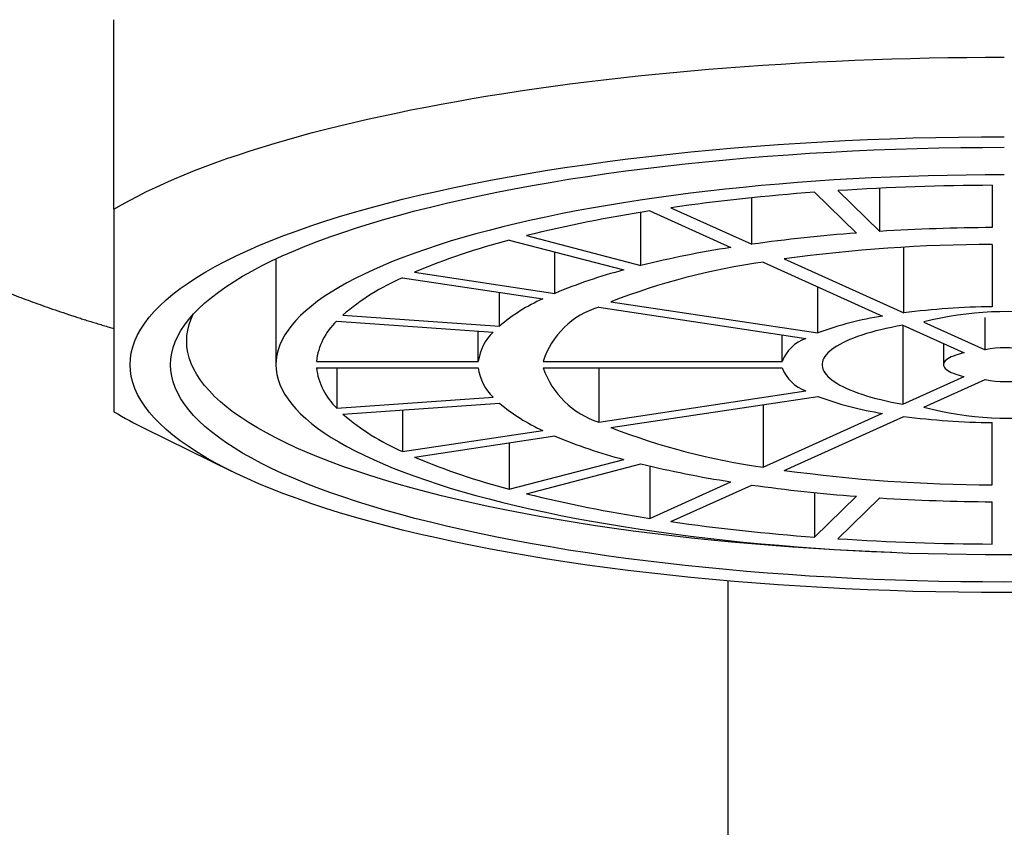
# Model space of a CAD drawing. Header units: millimetres. Extents: x 8 to 763, y 12 to 560.
# Tile 18 of 24: x 383 to 395, y 526 to 536. Entities that reach past the tile are written whole.
import ezdxf

# ---------------------------------------------------------------- set-up
doc = ezdxf.new("R2010")
doc.units = ezdxf.units.MM

msp = doc.modelspace()

# ---------------------------------------------------------------- linework, layer by layer
at = {"color": 7, "linetype": 'Continuous', "lineweight": 30}
for p, q in [((383.998, 533.484), (383.998, 535.824)), ((394.848, 533.78), (394.848, 533.259)), ((391.879, 533.052), (391.879, 533.626)), ((392.653, 533.694), (393.171, 533.191)), ((392.943, 533.715), (393.461, 533.211)), ((393.461, 533.211), (393.461, 533.744)), ((390.878, 533.503), (391.879, 533.052)), ((390.509, 532.791), (390.509, 533.446)), ((390.619, 533.464), (391.619, 533.012)), ((389.094, 533.159), (390.509, 532.791)), ((388.882, 533.104), (390.297, 532.735)), ((394.848, 533.05), (394.848, 532.281)), ((389.445, 532.446), (389.445, 532.957)), ((393.755, 532.205), (393.755, 533.015)), ((385.998, 532.871), (385.998, 531.566)), ((392.019, 532.832), (393.495, 532.166)), ((392.279, 532.871), (393.755, 532.205)), ((387.713, 532.707), (389.445, 532.446)), ((387.563, 532.639), (389.295, 532.379)), ((388.76, 532.042), (388.76, 532.459)), ((392.695, 531.957), (392.695, 532.527)), ((390.138, 532.342), (392.695, 531.957)), ((386.828, 532.177), (388.76, 532.042)), ((389.988, 532.274), (392.545, 531.89)), ((386.75, 532.101), (388.682, 531.966)), ((393.745, 532.053), (394.501, 531.712)), ((393.745, 532.053), (393.745, 531.079)), ((394.005, 532.092), (394.76, 531.751)), ((394.76, 531.751), (394.76, 532.149)), ((388.5, 531.605), (388.5, 531.979)), ((392.252, 531.605), (392.252, 531.934)), ((394.248, 531.826), (394.248, 531.566)), ((386.499, 531.605), (388.5, 531.605)), ((389.3, 531.605), (392.252, 531.605)), ((386.499, 531.527), (388.5, 531.527)), ((386.75, 531.527), (386.75, 531.031)), ((389.3, 531.527), (392.252, 531.527)), ((389.988, 531.527), (389.988, 530.858)), ((393.745, 531.079), (394.501, 531.42)), ((394.005, 531.04), (394.76, 531.381)), ((389.988, 530.858), (392.545, 531.242)), ((386.75, 531.031), (388.682, 531.166)), ((386.828, 530.955), (388.76, 531.09)), ((390.138, 530.79), (392.695, 531.174)), ((392.019, 531.073), (392.019, 530.3)), ((387.563, 531.006), (387.563, 530.493)), ((392.019, 530.3), (393.495, 530.966)), ((392.279, 530.261), (393.755, 530.927)), ((394.848, 530.082), (394.848, 530.851)), ((384.389, 530.774), (385.45, 530.251)), ((387.563, 530.493), (389.295, 530.753)), ((387.713, 530.425), (389.445, 530.686)), ((388.882, 530.601), (388.882, 530.028)), ((388.882, 530.028), (390.297, 530.397)), ((389.094, 529.973), (390.509, 530.341)), ((390.619, 530.315), (390.619, 529.668)), ((390.619, 529.668), (391.619, 530.119)), ((390.878, 529.629), (391.879, 530.08)), ((392.653, 529.987), (392.653, 529.438)), ((392.653, 529.438), (393.171, 529.941)), ((392.943, 529.417), (393.461, 529.921)), ((394.848, 529.352), (394.848, 529.873))]:
    msp.add_line(p, q, dxfattribs=at)
at = {"color": 7, "linetype": 'Continuous', "lineweight": 30, "flags": 128}
for points in [[(383.998, 533.484), (384.093, 533.539), (384.191, 533.594), (384.294, 533.648), (384.401, 533.702), (384.512, 533.755), (384.627, 533.807), (384.745, 533.859), (384.868, 533.911), (384.994, 533.961), (385.124, 534.011), (385.257, 534.061), (385.395, 534.109), (385.536, 534.157), (385.68, 534.205), (385.828, 534.251), (385.979, 534.297), (386.134, 534.342), (386.292, 534.386), (386.453, 534.43), (386.618, 534.472), (386.785, 534.514), (386.956, 534.555), (387.129, 534.595), (387.306, 534.634), (387.485, 534.672), (387.668, 534.71), (387.853, 534.746), (388.04, 534.782), (388.231, 534.816), (388.423, 534.85), (388.619, 534.883), (388.816, 534.914), (389.016, 534.945), (389.218, 534.974), (389.423, 535.003), (389.629, 535.031), (389.837, 535.057), (390.048, 535.083), (390.26, 535.107), (390.474, 535.13), (390.69, 535.152), (390.907, 535.174), (391.126, 535.194), (391.346, 535.213), (391.567, 535.23), (391.79, 535.247), (392.014, 535.263), (392.24, 535.277), (392.466, 535.291), (392.693, 535.303), (392.921, 535.314), (393.15, 535.324), (393.379, 535.332), (393.609, 535.34), (393.84, 535.346), (394.071, 535.352), (394.302, 535.356), (394.534, 535.359), (394.766, 535.36), (394.998, 535.361)], [(394.998, 528.752), (394.715, 528.753), (394.433, 528.756), (394.151, 528.761), (393.869, 528.768), (393.588, 528.777), (393.308, 528.787), (393.03, 528.8), (392.752, 528.814), (392.477, 528.83), (392.203, 528.848), (391.931, 528.868), (391.66, 528.89), (391.393, 528.914), (391.127, 528.939), (390.865, 528.967), (390.605, 528.996), (390.348, 529.027), (390.095, 529.059), (389.845, 529.093), (389.598, 529.129), (389.355, 529.167), (389.116, 529.206), (388.881, 529.247), (388.65, 529.29), (388.423, 529.334), (388.201, 529.379), (387.984, 529.427), (387.771, 529.475), (387.564, 529.525), (387.361, 529.577), (387.164, 529.629), (386.972, 529.683), (386.785, 529.739), (386.605, 529.795), (386.43, 529.853), (386.26, 529.912), (386.097, 529.972), (385.94, 530.034), (385.789, 530.096), (385.645, 530.159), (385.507, 530.223), (385.375, 530.289), (385.25, 530.355), (385.132, 530.422), (385.02, 530.489), (384.915, 530.558), (384.817, 530.627), (384.726, 530.697), (384.643, 530.767), (384.566, 530.838), (384.496, 530.909), (384.434, 530.981), (384.379, 531.053), (384.331, 531.126), (384.29, 531.199), (384.257, 531.272), (384.231, 531.345), (384.213, 531.419), (384.202, 531.492), (384.198, 531.566), (384.202, 531.64), (384.213, 531.713), (384.231, 531.787), (384.257, 531.86), (384.29, 531.933), (384.331, 532.006), (384.379, 532.079), (384.434, 532.151), (384.496, 532.223), (384.566, 532.294), (384.643, 532.365), (384.726, 532.435), (384.817, 532.505), (384.915, 532.574), (385.02, 532.643), (385.132, 532.71), (385.25, 532.777), (385.375, 532.843), (385.507, 532.908), (385.645, 532.973), (385.789, 533.036), (385.94, 533.098), (386.097, 533.159), (386.26, 533.22), (386.43, 533.279), (386.605, 533.336), (386.785, 533.393), (386.972, 533.448), (387.164, 533.503), (387.361, 533.555), (387.564, 533.607), (387.771, 533.657), (387.984, 533.705), (388.201, 533.752), (388.423, 533.798), (388.65, 533.842), (388.881, 533.885), (389.116, 533.925), (389.355, 533.965), (389.598, 534.002), (389.845, 534.038), (390.095, 534.073), (390.348, 534.105), (390.605, 534.136), (390.865, 534.165), (391.127, 534.193), (391.393, 534.218), (391.66, 534.242), (391.931, 534.264), (392.203, 534.284), (392.477, 534.302), (392.752, 534.318), (393.03, 534.332), (393.308, 534.345), (393.588, 534.355), (393.869, 534.364), (394.151, 534.371), (394.433, 534.376), (394.715, 534.378), (394.998, 534.379)], [(394.998, 528.883), (394.728, 528.884), (394.459, 528.886), (394.19, 528.891), (393.921, 528.897), (393.653, 528.906), (393.387, 528.916), (393.121, 528.928), (392.856, 528.941), (392.593, 528.957), (392.332, 528.974), (392.073, 528.993), (391.815, 529.014), (391.56, 529.037), (391.307, 529.061), (391.056, 529.087), (390.808, 529.115), (390.564, 529.144), (390.322, 529.175), (390.083, 529.208), (389.848, 529.242), (389.616, 529.278), (389.388, 529.316), (389.164, 529.355), (388.944, 529.395), (388.728, 529.437), (388.516, 529.481), (388.309, 529.526), (388.106, 529.572), (387.908, 529.62), (387.715, 529.669), (387.527, 529.719), (387.343, 529.771), (387.166, 529.823), (386.993, 529.877), (386.826, 529.933), (386.665, 529.989), (386.509, 530.046), (386.36, 530.105), (386.216, 530.164), (386.078, 530.224), (385.946, 530.286), (385.821, 530.348), (385.701, 530.411), (385.588, 530.475), (385.482, 530.539), (385.382, 530.604), (385.289, 530.67), (385.202, 530.737), (385.122, 530.804), (385.049, 530.871), (384.982, 530.94), (384.923, 531.008), (384.87, 531.077), (384.825, 531.146), (384.786, 531.216), (384.754, 531.285), (384.73, 531.355), (384.712, 531.426), (384.701, 531.496), (384.698, 531.566), (384.701, 531.636), (384.712, 531.706), (384.73, 531.776), (384.754, 531.846), (384.786, 531.916), (384.825, 531.986), (384.87, 532.055), (384.923, 532.124), (384.982, 532.192), (385.049, 532.26), (385.122, 532.328), (385.202, 532.395), (385.289, 532.462), (385.382, 532.528), (385.482, 532.593), (385.588, 532.657), (385.701, 532.721), (385.821, 532.784), (385.946, 532.846), (386.078, 532.908), (386.216, 532.968), (386.36, 533.027), (386.509, 533.086), (386.665, 533.143), (386.826, 533.199), (386.993, 533.255), (387.166, 533.309), (387.343, 533.361), (387.527, 533.413), (387.715, 533.463), (387.908, 533.512), (388.106, 533.56), (388.309, 533.606), (388.516, 533.651), (388.728, 533.695), (388.944, 533.737), (389.164, 533.777), (389.388, 533.816), (389.616, 533.854), (389.848, 533.89), (390.083, 533.924), (390.322, 533.957), (390.564, 533.988), (390.808, 534.017), (391.056, 534.045), (391.307, 534.071), (391.56, 534.095), (391.815, 534.118), (392.073, 534.139), (392.332, 534.158), (392.593, 534.175), (392.856, 534.19), (393.121, 534.204), (393.387, 534.216), (393.653, 534.226), (393.921, 534.234), (394.19, 534.241), (394.459, 534.245), (394.728, 534.248), (394.998, 534.249)], [(394.998, 533.91), (394.762, 533.91), (394.527, 533.907), (394.292, 533.903), (394.057, 533.898), (393.823, 533.89), (393.59, 533.882), (393.358, 533.871), (393.127, 533.859), (392.897, 533.846), (392.668, 533.831), (392.442, 533.814), (392.217, 533.796), (391.994, 533.776), (391.773, 533.755), (391.554, 533.732), (391.337, 533.708), (391.123, 533.682), (390.912, 533.655), (390.703, 533.626), (390.498, 533.596), (390.295, 533.565), (390.096, 533.532), (389.9, 533.498), (389.708, 533.463), (389.519, 533.426), (389.334, 533.388), (389.153, 533.349), (388.976, 533.308), (388.803, 533.267), (388.634, 533.224), (388.469, 533.18), (388.31, 533.135), (388.154, 533.089), (388.004, 533.041), (387.858, 532.993), (387.717, 532.944), (387.581, 532.894), (387.45, 532.843), (387.324, 532.791), (387.204, 532.738), (387.089, 532.685), (386.979, 532.63), (386.875, 532.575), (386.776, 532.52), (386.683, 532.463), (386.596, 532.406), (386.514, 532.349), (386.438, 532.29), (386.368, 532.232), (386.305, 532.173), (386.247, 532.113), (386.195, 532.053), (386.149, 531.993), (386.109, 531.933), (386.075, 531.872), (386.047, 531.811), (386.026, 531.75), (386.01, 531.689), (386.001, 531.627), (385.998, 531.566), (386.001, 531.505), (386.01, 531.443), (386.026, 531.382), (386.047, 531.321), (386.075, 531.26), (386.109, 531.199), (386.149, 531.139), (386.195, 531.078), (386.247, 531.019), (386.305, 530.959), (386.368, 530.9), (386.438, 530.841), (386.514, 530.783), (386.596, 530.726), (386.683, 530.669), (386.776, 530.612), (386.875, 530.557), (386.979, 530.502), (387.089, 530.447), (387.204, 530.394), (387.324, 530.341), (387.45, 530.289), (387.581, 530.238), (387.717, 530.188), (387.858, 530.139), (388.004, 530.09), (388.154, 530.043), (388.31, 529.997), (388.469, 529.952), (388.634, 529.908), (388.803, 529.865), (388.976, 529.824), (389.153, 529.783), (389.334, 529.744), (389.519, 529.706), (389.708, 529.669), (389.9, 529.634), (390.096, 529.6), (390.295, 529.567), (390.498, 529.535), (390.703, 529.506), (390.912, 529.477), (391.123, 529.45), (391.337, 529.424), (391.554, 529.4), (391.773, 529.377), (391.994, 529.356), (392.217, 529.336), (392.442, 529.318), (392.668, 529.301), (392.897, 529.286), (393.127, 529.273), (393.358, 529.261), (393.59, 529.25), (393.823, 529.241), (394.057, 529.234), (394.292, 529.229), (394.527, 529.225), (394.762, 529.222), (394.998, 529.221)], [(393.61, 529.249), (393.418, 529.257), (393.157, 529.269), (392.898, 529.282), (392.64, 529.297), (392.384, 529.314), (392.129, 529.333), (391.877, 529.353), (391.626, 529.375), (391.378, 529.399), (391.133, 529.425), (390.89, 529.452), (390.65, 529.481), (390.413, 529.511), (390.179, 529.543), (389.948, 529.577), (389.721, 529.612), (389.497, 529.649), (389.277, 529.687), (389.061, 529.727), (388.849, 529.768), (388.642, 529.811), (388.438, 529.855), (388.24, 529.9), (388.045, 529.947), (387.856, 529.995), (387.672, 530.044), (387.492, 530.095), (387.318, 530.147), (387.149, 530.2), (386.985, 530.254), (386.827, 530.309), (386.674, 530.365), (386.527, 530.423), (386.386, 530.481), (386.251, 530.54), (386.122, 530.6), (385.999, 530.661), (385.882, 530.723), (385.771, 530.785), (385.667, 530.849), (385.569, 530.913), (385.477, 530.977), (385.392, 531.043), (385.314, 531.108), (385.242, 531.175), (385.177, 531.241), (385.119, 531.309), (385.067, 531.376), (385.022, 531.444), (384.984, 531.512), (384.953, 531.581), (384.929, 531.649), (384.912, 531.718), (384.901, 531.787), (384.898, 531.856), (384.901, 531.924), (384.912, 531.993), (384.929, 532.062), (384.953, 532.131), (384.979, 532.189)], [(393.745, 532.053), (393.675, 532.04), (393.606, 532.026), (393.539, 532.012), (393.474, 531.997), (393.411, 531.982), (393.351, 531.965), (393.294, 531.949), (393.238, 531.931), (393.186, 531.913), (393.136, 531.895), (393.089, 531.876), (393.044, 531.857), (393.003, 531.837), (392.964, 531.817), (392.929, 531.796), (392.896, 531.775), (392.867, 531.754), (392.841, 531.733), (392.818, 531.711), (392.798, 531.689), (392.781, 531.667), (392.768, 531.645), (392.758, 531.622), (392.752, 531.6), (392.748, 531.577), (392.748, 531.555), (392.752, 531.532), (392.758, 531.51), (392.768, 531.487), (392.781, 531.465), (392.798, 531.443), (392.818, 531.421), (392.841, 531.399), (392.867, 531.378), (392.896, 531.357), (392.929, 531.336), (392.964, 531.315), (393.003, 531.295), (393.044, 531.275), (393.089, 531.256), (393.136, 531.237), (393.186, 531.219), (393.238, 531.201), (393.294, 531.183), (393.351, 531.166), (393.411, 531.15), (393.474, 531.135), (393.539, 531.12), (393.606, 531.105), (393.675, 531.092), (393.745, 531.079)], [(394.501, 531.712), (394.464, 531.703), (394.429, 531.693), (394.398, 531.683), (394.369, 531.672), (394.342, 531.661), (394.319, 531.649), (394.299, 531.637), (394.282, 531.625), (394.269, 531.612), (394.259, 531.599), (394.252, 531.586), (394.248, 531.573), (394.248, 531.559), (394.252, 531.546), (394.259, 531.533), (394.269, 531.52), (394.282, 531.507), (394.299, 531.495), (394.319, 531.483), (394.342, 531.471), (394.369, 531.46), (394.398, 531.449), (394.429, 531.439), (394.464, 531.429), (394.501, 531.42)], [(394.998, 529.221), (395.233, 529.222)], [(395.267, 528.884), (394.998, 528.883)], [(395.281, 528.753), (394.998, 528.752)]]:
    msp.add_lwpolyline(points, dxfattribs=at)
at = {"color": 7, "linetype": 'Continuous', "lineweight": 30}
for centre, radius, start, end in [((394.982, 502.081), 31.699, 90.2416, 93.6869), ((394.551, 507.787), 25.977, 94.1895, 98.1278), ((393.201, 516.58), 17.08, 98.6961, 103.9119), ((394.986, 508.992), 24.267, 90.3257, 93.6028), ((394.661, 513.327), 19.92, 94.2888, 98.0285), ((391.031, 524.852), 8.527, 104.5988, 112.9054), ((394.917, 513.562), 19.489, 90.2044, 97.7814), ((393.634, 520.044), 13.124, 98.8326, 103.7754), ((393.148, 524.643), 8.266, 97.8504, 111.3521), ((391.978, 526.385), 6.569, 104.8269, 112.6774), ((388.75, 529.936), 2.953, 113.7092, 130.6235), ((390.231, 530.297), 2.282, 114.2014, 130.1313), ((390.276, 531.29), 1.026, 106.2929, 162.0929), ((394.111, 528.161), 4.052, 98.7445, 110.4581), ((394.959, 522.814), 9.468, 90.6756, 97.3102), ((395.041, 527.972), 4.249, 58.784, 104.1094), ((387.296, 531.514), 0.802, 132.911, 173.4672), ((389.111, 531.523), 0.617, 134.0353, 172.3429), ((392.718, 531.419), 0.502, 110.1824, 158.2034), ((395.03, 530.24), 1.535, 62.7684, 100.125), ((387.317, 531.629), 0.824, 187.0972, 226.5246), ((389.117, 531.612), 0.624, 187.8668, 225.755), ((390.308, 531.875), 1.066, 199.0485, 252.5658), ((392.718, 531.713), 0.502, 201.7966, 249.8176), ((395.057, 535.054), 4.149, 255.317, 301.7896), ((395.034, 532.869), 1.513, 259.5967, 297.5099), ((390.247, 532.86), 2.311, 229.9706, 245.6967), ((394.111, 534.97), 4.052, 249.5419, 261.2555), ((386.824, 535.742), 5.533, 239.2808, 243.8866), ((388.803, 533.281), 3.052, 229.6526, 246.0147), ((394.959, 540.318), 9.468, 262.6898, 269.3244), ((393.194, 538.667), 8.449, 248.7944, 262.0031), ((391.996, 536.801), 6.627, 247.3567, 255.139), ((391.094, 538.463), 8.72, 247.187, 255.3087), ((393.648, 543.159), 13.196, 256.2382, 261.1538), ((394.926, 549.692), 19.61, 262.2422, 269.7721), ((394.667, 549.866), 19.981, 261.9772, 265.7055), ((393.249, 546.792), 17.324, 256.1249, 261.2671), ((394.987, 554.164), 24.291, 266.3988, 269.6727), ((394.573, 555.549), 26.182, 261.8876, 265.7951), ((394.984, 561.131), 31.779, 266.3174, 269.7541)]:
    msp.add_arc(centre, radius, start, end, dxfattribs=at)
for points, knots in [([(379.981, 534.871), (379.982, 534.859), (379.983, 534.835), (379.986, 534.802), (379.989, 534.773), (379.992, 534.748), (379.995, 534.726), (379.998, 534.709), (380.001, 534.691), (380.004, 534.672), (380.008, 534.649), (380.013, 534.627), (380.017, 534.607), (380.022, 534.588), (380.026, 534.569), (380.031, 534.551), (380.035, 534.534), (380.039, 534.52), (380.044, 534.502), (380.051, 534.479), (380.06, 534.452), (380.069, 534.427), (380.076, 534.406), (380.083, 534.388), (380.09, 534.368), (380.099, 534.347), (380.109, 534.323), (380.12, 534.297), (380.132, 534.272), (380.145, 534.245), (380.159, 534.217), (380.173, 534.19), (380.188, 534.163), (380.203, 534.136), (380.219, 534.108), (380.239, 534.077), (380.259, 534.045), (380.28, 534.014), (380.3, 533.984), (380.322, 533.954), (380.346, 533.923), (380.372, 533.889), (380.401, 533.854), (380.431, 533.818), (380.463, 533.782), (380.495, 533.748), (380.528, 533.714), (380.557, 533.685), (380.585, 533.658), (380.611, 533.633), (380.636, 533.61), (380.66, 533.588), (380.682, 533.57), (380.701, 533.553), (380.719, 533.538), (380.737, 533.522), (380.756, 533.507), (380.775, 533.491), (380.795, 533.475), (380.818, 533.456), (380.845, 533.435), (380.875, 533.412), (380.906, 533.389), (380.936, 533.367), (380.962, 533.347), (380.986, 533.33), (381.008, 533.315), (381.026, 533.303), (381.048, 533.287), (381.076, 533.268), (381.114, 533.243), (381.157, 533.215), (381.204, 533.184), (381.25, 533.155), (381.292, 533.129), (381.33, 533.106), (381.37, 533.083), (381.411, 533.059), (381.45, 533.036), (381.486, 533.016), (381.517, 532.999), (381.542, 532.985), (381.562, 532.974), (381.576, 532.966), (381.59, 532.959), (381.604, 532.951), (381.619, 532.943), (381.638, 532.933), (381.658, 532.922), (381.685, 532.908), (381.72, 532.89), (381.762, 532.868), (381.808, 532.845), (381.855, 532.822), (381.904, 532.798), (381.953, 532.774), (382.001, 532.751), (382.046, 532.73), (382.088, 532.711), (382.131, 532.691), (382.175, 532.671), (382.219, 532.652), (382.263, 532.632), (382.305, 532.614), (382.341, 532.598), (382.373, 532.585), (382.4, 532.574), (382.421, 532.565), (382.436, 532.558), (382.447, 532.554), (382.455, 532.55), (382.465, 532.546), (382.479, 532.54), (382.498, 532.533), (382.521, 532.523), (382.549, 532.512), (382.581, 532.499), (382.642, 532.475), (382.731, 532.439), (382.849, 532.394), (382.967, 532.35), (383.086, 532.307), (383.209, 532.263), (383.338, 532.219), (383.448, 532.183), (383.536, 532.154), (383.6, 532.133), (383.665, 532.113), (383.732, 532.092), (383.801, 532.071), (383.87, 532.05), (383.935, 532.03), (383.978, 532.017), (383.998, 532.012)], [0, 0, 0, 0, 0.010128, 0.019209, 0.027242, 0.034224, 0.040154, 0.045032, 0.048861, 0.055109, 0.061407, 0.067895, 0.072669, 0.077814, 0.083297, 0.088429, 0.092934, 0.096812, 0.100497, 0.107889, 0.115799, 0.123517, 0.128563, 0.13351, 0.138825, 0.144876, 0.151663, 0.159175, 0.166656, 0.173634, 0.182219, 0.190216, 0.197666, 0.205346, 0.213683, 0.222641, 0.232783, 0.24196, 0.250445, 0.259065, 0.269096, 0.279382, 0.28998, 0.301098, 0.31271, 0.32386, 0.33416, 0.344518, 0.352269, 0.3604, 0.368402, 0.375515, 0.381732, 0.387001, 0.392146, 0.397437, 0.402877, 0.407803, 0.413358, 0.419752, 0.426984, 0.435054, 0.443961, 0.451412, 0.458274, 0.464357, 0.469659, 0.474183, 0.477938, 0.485985, 0.4951, 0.505276, 0.516455, 0.528622, 0.536728, 0.545219, 0.554096, 0.563321, 0.571936, 0.579524, 0.586086, 0.591621, 0.59525, 0.598246, 0.600741, 0.603556, 0.606833, 0.61057, 0.614769, 0.619429, 0.627029, 0.635599, 0.644651, 0.65385, 0.663195, 0.672687, 0.682324, 0.689999, 0.697764, 0.705619, 0.713563, 0.721597, 0.729685, 0.737125, 0.74353, 0.749056, 0.753704, 0.757476, 0.759824, 0.76163, 0.762916, 0.764381, 0.766818, 0.770005, 0.773944, 0.778633, 0.784073, 0.790154, 0.809476, 0.828589, 0.84749, 0.866182, 0.884992, 0.904554, 0.924886, 0.934075, 0.943413, 0.9529, 0.962534, 0.972317, 0.982243, 0.991692, 1, 1, 1, 1]), ([(383.998, 533.484), (383.998, 533.435), (383.998, 533.309), (383.998, 533.113), (383.998, 532.897), (383.998, 532.691), (383.998, 532.495), (383.998, 532.31), (383.998, 532.136), (383.998, 531.975), (383.998, 531.834), (383.998, 531.712), (383.998, 531.606), (383.998, 531.508), (383.998, 531.42), (383.998, 531.339), (383.998, 531.268), (383.998, 531.204), (383.998, 531.148), (383.998, 531.101), (383.998, 531.061), (383.998, 531.028), (383.998, 531.003), (383.998, 530.991), (383.998, 530.985)], [0, 0, 0, 0, 0.032291, 0.0836603, 0.1350412, 0.1864199, 0.2377863, 0.2894188, 0.3410509, 0.3922124, 0.4433737, 0.485982, 0.5286049, 0.5712331, 0.6138568, 0.6564656, 0.6992794, 0.7421019, 0.7849253, 0.8277404, 0.8708014, 0.9138689, 0.9569376, 1, 1, 1, 1]), ([(391.586, 525.162), (391.586, 525.601), (391.586, 526.473), (391.586, 527.694), (391.586, 528.5), (391.586, 528.881), (391.586, 528.897)], [0, 0, 0, 0, 0.333131, 0.661335, 0.985599, 1, 1, 1, 1])]:
    msp.add_open_spline(points, degree=3, knots=knots, dxfattribs=at)

doc.saveas('drawing.dxf')
